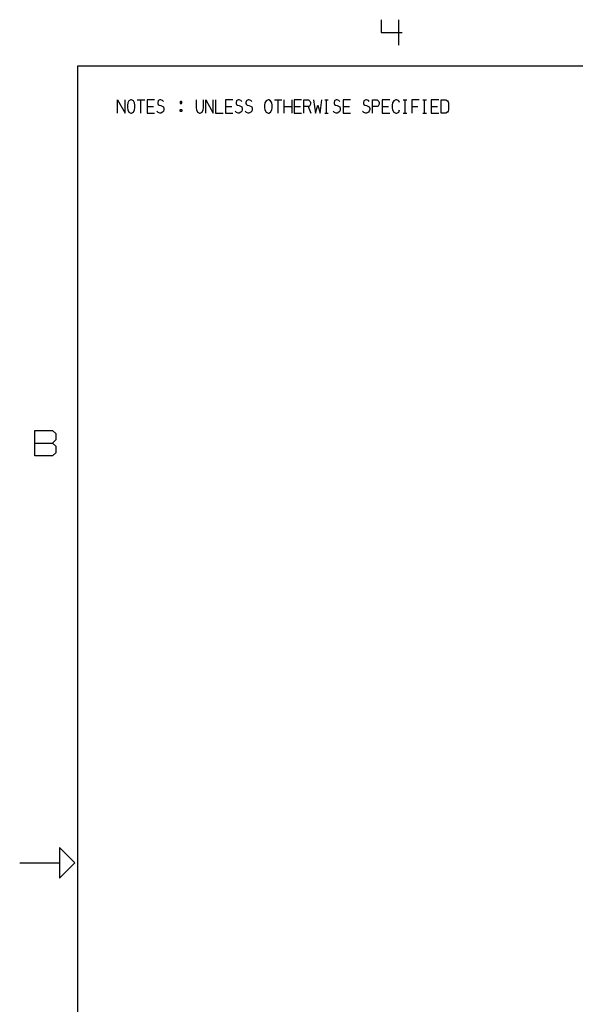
# Model space of a CAD drawing. Extents: x 0 to 1189, y 35 to 806.
# Tile 6 of 22: x 0 to 250, y 356 to 797. Entities that reach past the tile are written whole.
import ezdxf

# ---------------------------------------------------------------- set-up
doc = ezdxf.new("R2010")
doc.units = 0
doc.layers.add('1', color=1, linetype='CONTINUOUS')

msp = doc.modelspace()

# ---------------------------------------------------------------- linework, layer by layer
at = {"layer": '1'}
for p, q in [((162.7, 797.45), (162.7, 791.73)), ((170.55, 797.45), (170.55, 786)), ((162.7, 791.73), (172.13, 791.73)), ((26.55, 776.73), (1162.45, 776.73)), ((26.55, 61.63), (26.55, 776.73)), ((44.42, 755.55), (44.42, 761.45)), ((44.42, 761.45), (47.77, 755.55)), ((47.77, 755.55), (47.77, 761.45)), ((48.92, 760.08), (48.82, 759.15)), ((49.5, 760.98), (48.92, 760.08)), ((50.35, 761.45), (49.5, 760.98)), ((50.65, 761.45), (50.35, 761.45)), ((51.5, 760.98), (50.65, 761.45)), ((52.02, 760.08), (51.5, 760.98)), ((52.17, 759.15), (52.02, 760.08)), ((53.22, 761.45), (56.57, 761.45)), ((54.9, 755.55), (54.9, 761.45)), ((60.97, 761.45), (57.62, 761.45)), ((57.62, 761.45), (57.62, 755.55)), ((62.6, 760.98), (62.4, 760.3)), ((62.4, 760.3), (62.4, 759.83)), ((62.77, 761.2), (62.6, 760.98)), ((63.4, 761.45), (62.77, 761.2)), ((63.77, 761.45), (63.4, 761.45)), ((64.57, 761.2), (63.77, 761.45)), ((65, 760.75), (64.57, 761.2)), ((72.7, 760.75), (72.5, 760.53)), ((72.5, 760.53), (72.5, 759.9)), ((72.5, 759.9), (72.7, 759.83)), ((73.05, 760.75), (72.7, 760.75)), ((73.22, 760.53), (73.05, 760.75)), ((73.05, 759.83), (73.22, 760.08)), ((73.22, 760.08), (73.22, 760.53)), ((79.62, 761.45), (79.62, 757.85)), ((82.97, 757.85), (82.97, 761.45)), ((84.02, 755.55), (84.02, 761.45)), ((84.02, 761.45), (87.37, 755.55)), ((87.37, 755.55), (87.37, 761.45)), ((88.42, 761.45), (88.42, 755.55)), ((96.2, 761.45), (92.82, 761.45)), ((92.82, 761.45), (92.82, 755.55)), ((97.8, 760.98), (97.6, 760.3)), ((97.6, 760.3), (97.6, 759.83)), ((98, 761.2), (97.8, 760.98)), ((98.6, 761.45), (98, 761.2)), ((98.97, 761.45), (98.6, 761.45)), ((99.77, 761.2), (98.97, 761.45)), ((100.2, 760.75), (99.77, 761.2)), ((102.2, 760.98), (102, 760.3)), ((102, 760.3), (102, 759.83)), ((102.4, 761.2), (102.2, 760.98)), ((103, 761.45), (102.4, 761.2)), ((103.37, 761.45), (103, 761.45)), ((104.17, 761.2), (103.37, 761.45)), ((104.6, 760.75), (104.17, 761.2)), ((110.55, 760.08), (110.42, 759.15)), ((111.12, 760.98), (110.55, 760.08)), ((111.95, 761.45), (111.12, 760.98)), ((112.25, 761.45), (111.95, 761.45)), ((113.1, 760.98), (112.25, 761.45)), ((113.65, 760.08), (113.1, 760.98)), ((113.8, 759.15), (113.65, 760.08)), ((114.82, 761.45), (118.2, 761.45)), ((116.5, 755.55), (116.5, 761.45)), ((119.22, 755.55), (119.22, 761.45)), ((122.6, 761.45), (122.6, 755.55)), ((127, 761.45), (123.62, 761.45)), ((123.62, 761.45), (123.62, 755.55)), ((128.02, 755.55), (128.02, 761.45)), ((128.02, 761.45), (130.1, 761.45)), ((130.1, 761.45), (130.45, 761.2)), ((130.45, 761.2), (130.85, 760.75)), ((130.85, 760.75), (131, 760.3)), ((131, 760.3), (131, 759.6)), ((132.42, 761.45), (133.27, 755.55)), ((135.3, 755.55), (136.12, 761.45)), ((137.45, 761.45), (139, 761.45)), ((138.25, 755.55), (138.25, 761.45)), ((141.8, 760.98), (141.62, 760.3)), ((141.62, 760.3), (141.62, 759.83)), ((142, 761.2), (141.8, 760.98)), ((142.6, 761.45), (142, 761.2)), ((143, 761.45), (142.6, 761.45)), ((143.8, 761.2), (143, 761.45)), ((144.22, 760.75), (143.8, 761.2)), ((149, 761.45), (145.62, 761.45)), ((145.62, 761.45), (145.62, 755.55)), ((155, 760.98), (154.82, 760.3)), ((154.82, 760.3), (154.82, 759.83)), ((155.2, 761.2), (155, 760.98)), ((155.8, 761.45), (155.2, 761.2)), ((156.2, 761.45), (155.8, 761.45)), ((157, 761.2), (156.2, 761.45)), ((157.42, 760.75), (157, 761.2)), ((158.82, 755.55), (158.82, 761.45)), ((158.82, 761.45), (160.9, 761.45)), ((160.9, 761.45), (161.25, 761.2)), ((161.25, 761.2), (161.67, 760.75)), ((161.67, 760.75), (161.82, 760.3)), ((161.82, 760.3), (161.82, 759.6)), ((166.6, 761.45), (163.22, 761.45)), ((163.22, 761.45), (163.22, 755.55)), ((167.82, 760.08), (167.62, 759.15)), ((168.37, 760.98), (167.82, 760.08)), ((169.32, 761.45), (168.37, 760.98)), ((169.7, 761.45), (169.32, 761.45)), ((170.62, 760.98), (169.7, 761.45)), ((171, 760.3), (170.62, 760.98)), ((172.65, 761.45), (174.22, 761.45)), ((173.45, 755.55), (173.45, 761.45)), ((179.8, 761.45), (176.45, 761.45)), ((176.45, 761.45), (176.45, 755.55)), ((181.45, 761.45), (183.02, 761.45)), ((182.25, 755.55), (182.25, 761.45)), ((188.6, 761.45), (185.25, 761.45)), ((185.25, 761.45), (185.25, 755.55)), ((189.65, 755.55), (189.65, 761.45)), ((189.65, 761.45), (191.7, 761.45)), ((191.7, 761.45), (192.47, 760.98)), ((192.47, 760.98), (192.8, 760.53)), ((192.8, 760.53), (193, 760.08)), ((193, 760.08), (193, 756.93)), ((48.82, 759.15), (48.82, 757.85)), ((48.82, 757.85), (48.92, 756.93)), ((48.92, 756.93), (49.5, 756.03)), ((49.5, 756.03), (50.35, 755.55)), ((50.35, 755.55), (50.65, 755.55)), ((50.65, 755.55), (51.5, 756.03)), ((51.5, 756.03), (52.02, 756.93)), ((52.02, 756.93), (52.17, 757.85)), ((52.17, 757.85), (52.17, 759.15)), ((57.62, 758.53), (60.45, 758.53)), ((57.62, 755.55), (60.97, 755.55)), ((62.6, 755.78), (62.02, 756.48)), ((62.4, 759.83), (62.6, 759.38)), ((62.6, 759.38), (63.02, 759.15)), ((63.4, 755.55), (62.6, 755.78)), ((63.02, 759.15), (63.77, 758.93)), ((63.77, 755.55), (63.4, 755.55)), ((63.77, 758.93), (64.4, 758.7)), ((64.57, 756.03), (63.77, 755.55)), ((64.4, 758.7), (65, 758.3)), ((65, 756.48), (64.57, 756.03)), ((65, 758.3), (65.2, 757.63)), ((65.2, 757.15), (65, 756.48)), ((65.2, 757.63), (65.2, 757.15)), ((72.5, 756.93), (72.7, 757.15)), ((72.5, 756.48), (72.5, 756.93)), ((72.7, 756.25), (72.5, 756.48)), ((72.7, 759.83), (73.05, 759.83)), ((72.7, 757.15), (73.05, 757.15)), ((73.05, 756.25), (72.7, 756.25)), ((73.05, 757.15), (73.22, 756.93)), ((73.22, 756.48), (73.05, 756.25)), ((73.22, 756.93), (73.22, 756.48)), ((79.62, 757.85), (79.75, 756.93)), ((79.75, 756.93), (80.3, 756.03)), ((80.3, 756.03), (81.15, 755.55)), ((81.15, 755.55), (81.45, 755.55)), ((81.45, 755.55), (82.3, 756.03)), ((82.3, 756.03), (82.82, 756.93)), ((82.82, 756.93), (82.97, 757.85)), ((88.42, 755.55), (91.77, 755.55)), ((92.82, 758.53), (95.65, 758.53)), ((92.82, 755.55), (96.2, 755.55)), ((97.8, 755.78), (97.22, 756.48)), ((97.6, 759.83), (97.8, 759.38)), ((97.8, 759.38), (98.22, 759.15)), ((98.6, 755.55), (97.8, 755.78)), ((98.22, 759.15), (98.97, 758.93)), ((98.97, 755.55), (98.6, 755.55)), ((98.97, 758.93), (99.6, 758.7)), ((99.77, 756.03), (98.97, 755.55)), ((99.6, 758.7), (100.2, 758.3)), ((100.2, 756.48), (99.77, 756.03)), ((100.2, 758.3), (100.4, 757.63)), ((100.4, 757.15), (100.2, 756.48)), ((100.4, 757.63), (100.4, 757.15)), ((102.2, 755.78), (101.62, 756.48)), ((102, 759.83), (102.2, 759.38)), ((102.2, 759.38), (102.62, 759.15)), ((103, 755.55), (102.2, 755.78)), ((102.62, 759.15), (103.37, 758.93)), ((103.37, 755.55), (103, 755.55)), ((103.37, 758.93), (104, 758.7)), ((104.17, 756.03), (103.37, 755.55)), ((104, 758.7), (104.6, 758.3)), ((104.6, 756.48), (104.17, 756.03)), ((104.6, 758.3), (104.8, 757.63)), ((104.8, 757.15), (104.6, 756.48)), ((104.8, 757.63), (104.8, 757.15)), ((110.42, 759.15), (110.42, 757.85)), ((110.42, 757.85), (110.55, 756.93)), ((110.55, 756.93), (111.12, 756.03)), ((111.12, 756.03), (111.95, 755.55)), ((111.95, 755.55), (112.25, 755.55)), ((112.25, 755.55), (113.1, 756.03)), ((113.1, 756.03), (113.65, 756.93)), ((113.65, 756.93), (113.8, 757.85)), ((113.8, 757.85), (113.8, 759.15)), ((119.22, 758.53), (122.6, 758.53)), ((123.62, 758.53), (126.45, 758.53)), ((123.62, 755.55), (127, 755.55)), ((130.25, 758.53), (128.02, 758.53)), ((129.9, 758.53), (131.2, 755.55)), ((130.62, 758.7), (130.25, 758.53)), ((131, 759.6), (130.62, 758.7)), ((133.27, 755.55), (134.27, 759.15)), ((134.27, 759.15), (135.3, 755.55)), ((137.45, 755.55), (139, 755.55)), ((141.8, 755.78), (141.22, 756.48)), ((141.62, 759.83), (141.8, 759.38)), ((141.8, 759.38), (142.22, 759.15)), ((142.6, 755.55), (141.8, 755.78)), ((142.22, 759.15), (143, 758.93)), ((143, 755.55), (142.6, 755.55)), ((143, 758.93), (143.6, 758.7)), ((143.8, 756.03), (143, 755.55)), ((143.6, 758.7), (144.22, 758.3)), ((144.22, 756.48), (143.8, 756.03)), ((144.22, 758.3), (144.4, 757.63)), ((144.4, 757.15), (144.22, 756.48)), ((144.4, 757.63), (144.4, 757.15)), ((145.62, 758.53), (148.45, 758.53)), ((145.62, 755.55), (149, 755.55)), ((155, 755.78), (154.42, 756.48)), ((154.82, 759.83), (155, 759.38)), ((155, 759.38), (155.42, 759.15)), ((155.8, 755.55), (155, 755.78)), ((155.42, 759.15), (156.2, 758.93)), ((156.2, 755.55), (155.8, 755.55)), ((156.2, 758.93), (156.8, 758.7)), ((157, 756.03), (156.2, 755.55)), ((156.8, 758.7), (157.42, 758.3)), ((157.42, 756.48), (157, 756.03)), ((157.42, 758.3), (157.6, 757.63)), ((157.6, 757.15), (157.42, 756.48)), ((157.6, 757.63), (157.6, 757.15)), ((161.05, 758.53), (158.82, 758.53)), ((161.42, 758.7), (161.05, 758.53)), ((161.82, 759.6), (161.42, 758.7)), ((163.22, 758.53), (166.07, 758.53)), ((163.22, 755.55), (166.6, 755.55)), ((167.62, 759.15), (167.62, 757.85)), ((167.62, 757.85), (167.82, 756.93)), ((167.82, 756.93), (168.37, 756.03)), ((168.37, 756.03), (169.32, 755.55)), ((169.32, 755.55), (169.7, 755.55)), ((169.7, 755.55), (170.62, 756.03)), ((170.62, 756.03), (171, 756.93)), ((172.65, 755.55), (174.22, 755.55)), ((176.45, 758.53), (179.27, 758.53)), ((181.45, 755.55), (183.02, 755.55)), ((185.25, 758.53), (188.07, 758.53)), ((185.25, 755.55), (188.6, 755.55)), ((191.7, 755.55), (189.65, 755.55)), ((192.47, 756.03), (191.7, 755.55)), ((192.8, 756.48), (192.47, 756.03)), ((193, 756.93), (192.8, 756.48)), ((7.3, 601.73), (7.3, 613.18)), ((7.3, 613.18), (15.15, 613.18)), ((15.15, 613.18), (16.73, 611.75)), ((16.73, 611.75), (16.73, 608.88)), ((7.3, 607.45), (15.15, 607.45)), ((16.73, 608.88), (15.15, 607.45)), ((15.15, 607.45), (16.73, 606.03)), ((16.73, 606.03), (16.73, 603.15)), ((15.15, 601.73), (7.3, 601.73)), ((16.73, 603.15), (15.15, 601.73)), ((25.18, 419.18), (18.3, 426.05)), ((18.3, 426.05), (18.3, 412.3)), ((0.43, 419.18), (18.3, 419.18)), ((18.3, 412.3), (25.18, 419.18))]:
    msp.add_line(p, q, dxfattribs=at)

doc.saveas('drawing.dxf')
